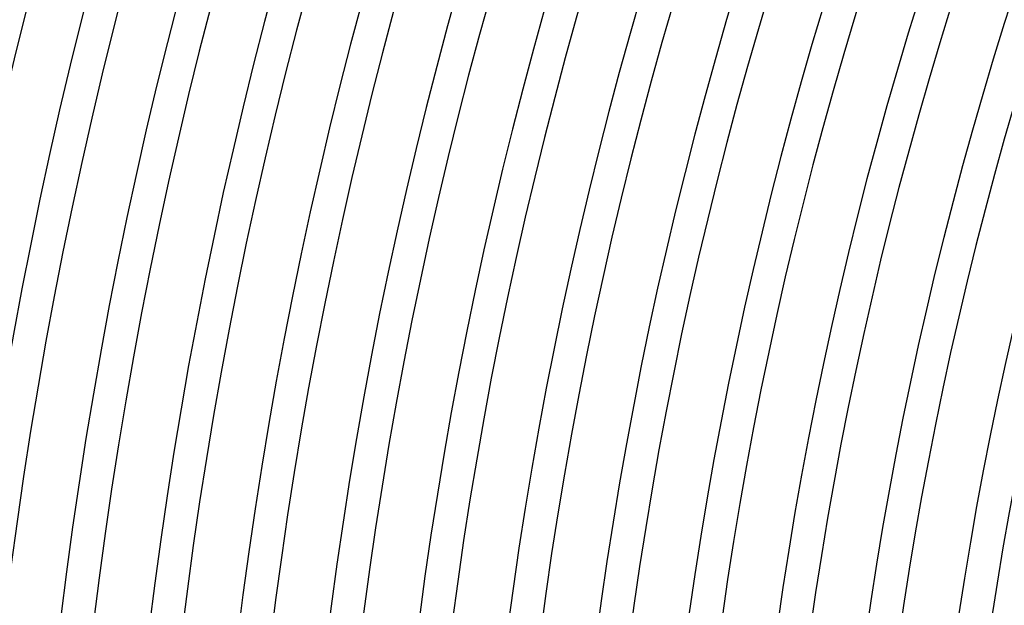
# Model space of a CAD drawing. Header units: millimetres. Extents: x -660 to 660, y -630 to 630.
# Tile 20 of 125: x -561 to -442, y 69 to 139. Entities that reach past the tile are written whole.
import ezdxf

# ---------------------------------------------------------------- set-up
doc = ezdxf.new("R2010")
doc.units = ezdxf.units.MM
doc.layers.add('THICK', color=7, linetype='Continuous')

msp = doc.modelspace()

# ---------------------------------------------------------------- linework, layer by layer
at = {"layer": 'THICK'}
for radius, start, end in [(615, 144.18609, 179.81392), (611, 144.174, 179.82596), (603.25, 144.18999, 179.81003), (599.25, 144.12501, 179.875), (592.5, 144.19342, 179.80659), (588.5, 144.13767, 179.86234), (581.75, 144.19698, 179.80304), (577.75, 144.14942, 179.85059), (571, 144.2007, 179.7993), (567, 144.1604, 179.8396), (560.25, 144.2045, 179.7955), (556.25, 144.1708, 179.8292), (549.5, 144.2085, 179.7915), (545.5, 144.1808, 179.8192), (538.75, 144.2127, 179.7873), (534.75, 144.1903, 179.8097), (528, 144.217, 179.783), (524, 144.1994, 179.8005), (517.25, 144.2216, 179.7785), (513.25, 144.2083, 179.7917), (506.5, 144.2263, 179.7738), (502.5, 144.2167, 179.7833), (495.75, 144.2311, 179.7688), (491.75, 144.2249, 179.7751), (485, 144.2363, 179.7637), (481, 144.2328, 179.7672), (474.25, 144.2416, 179.7583), (470.25, 144.2405, 179.7595), (463.5, 144.2472, 179.7528), (459.5, 144.2478, 179.7522), (452.75, 144.2531, 179.7469), (448.75, 144.2548, 179.7452)]:
    msp.add_arc((0, 0), radius, start, end, dxfattribs=at)

doc.saveas('drawing.dxf')
